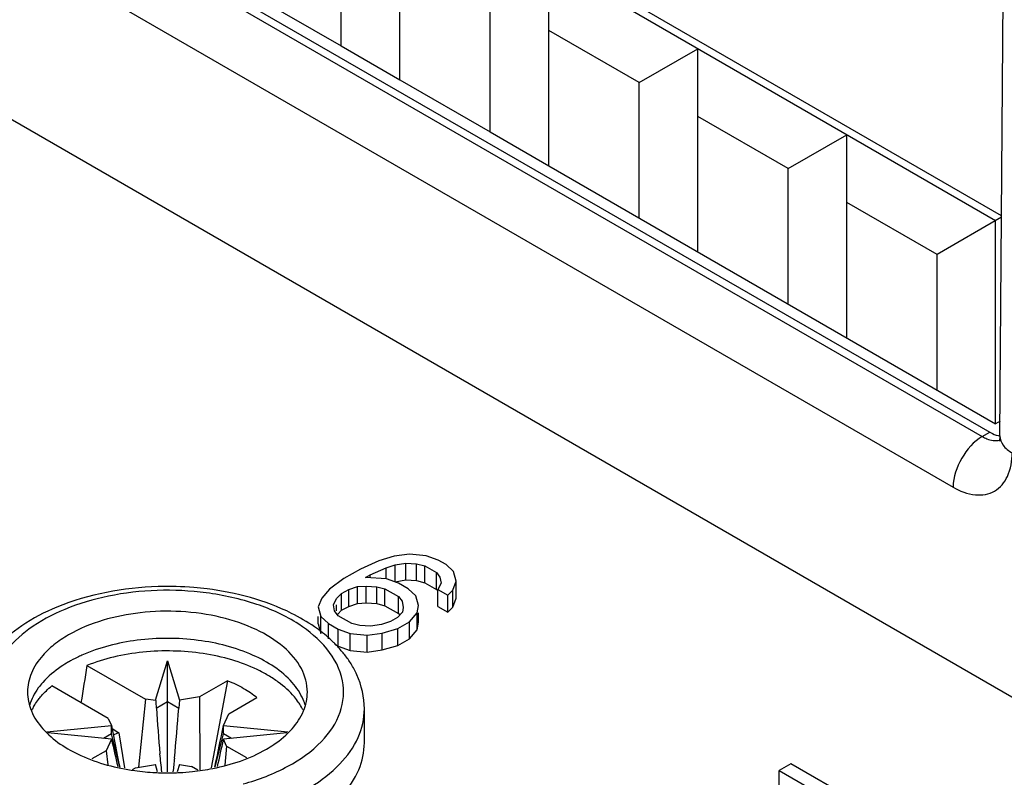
# Model space of a CAD drawing. Header units: millimetres. Extents: x 0 to 594, y 0 to 439.
# Tile 24 of 57: x 471 to 482, y 348 to 357. Entities that reach past the tile are written whole.
import ezdxf

# ---------------------------------------------------------------- set-up
doc = ezdxf.new("R2010")
doc.units = ezdxf.units.MM
doc.header["$LTSCALE"] = 32.67
doc.layers.get('0').update_dxf_attribs({"linetype": 'CONTINUOUS'})

msp = doc.modelspace()

# ---------------------------------------------------------------- linework, layer by layer
at = {"color": 7, "linetype": 'Continuous'}
for p, q in [((482.35, 354.951), (460.797, 367.394)), ((482.422, 355.011), (460.886, 367.445)), ((460.976, 364.595), (482.189, 352.348)), ((461.066, 364.647), (482.279, 352.4)), ((460.622, 363.986), (481.836, 351.739)), ((504.587, 336.479), (459.052, 362.768)), ((482.402, 352.355), (482.455, 359.402)), ((475.166, 356.649), (475.166, 359.099)), ((474.459, 357.058), (474.459, 358.691)), ((476.962, 355.612), (476.962, 358.062)), ((473.37, 357.686), (474.459, 357.058)), ((476.255, 356.021), (476.255, 357.654)), ((478.051, 356.617), (476.962, 357.245)), ((474.459, 357.058), (475.166, 356.649)), ((478.051, 356.617), (478.758, 357.025)), ((478.758, 354.576), (478.758, 357.025)), ((475.166, 356.649), (476.255, 356.021)), ((478.051, 354.984), (478.051, 356.617)), ((479.847, 355.58), (478.758, 356.209)), ((476.255, 356.021), (476.962, 355.612)), ((479.847, 355.58), (480.554, 355.988)), ((480.554, 353.539), (480.554, 355.988)), ((476.962, 355.612), (482.35, 352.502)), ((479.847, 353.947), (479.847, 355.58)), ((481.643, 354.543), (480.554, 355.172)), ((482.422, 354.993), (481.643, 354.543)), ((482.35, 352.502), (482.35, 354.951)), ((481.643, 352.91), (481.643, 354.543)), ((482.404, 352.533), (482.35, 352.502)), ((482.189, 352.348), (482.279, 352.4)), ((482.402, 352.355), (482.396, 352.291)), ((475.098, 350.904), (474.91, 350.849)), ((475.281, 350.928), (475.098, 350.904)), ((475.483, 350.909), (475.281, 350.928)), ((475.629, 350.857), (475.483, 350.909)), ((474.91, 350.849), (474.689, 350.749)), ((474.806, 350.681), (474.999, 350.765)), ((474.999, 350.765), (475.107, 350.8)), ((474.999, 350.632), (474.999, 350.765)), ((475.107, 350.8), (475.239, 350.822)), ((475.107, 350.596), (475.107, 350.8)), ((475.239, 350.618), (475.239, 350.822)), ((475.239, 350.822), (475.366, 350.814)), ((475.366, 350.61), (475.366, 350.814)), ((475.366, 350.814), (475.465, 350.789)), ((475.465, 350.585), (475.465, 350.789)), ((475.465, 350.789), (475.606, 350.708)), ((475.723, 350.803), (475.629, 350.857)), ((475.812, 350.719), (475.723, 350.803)), ((474.689, 350.749), (474.491, 350.635)), ((474.75, 350.648), (474.806, 350.681)), ((475.004, 350.632), (474.75, 350.648)), ((474.806, 350.648), (474.806, 350.681)), ((475.606, 350.504), (475.606, 350.708)), ((475.606, 350.708), (475.648, 350.651)), ((475.648, 350.651), (475.662, 350.578)), ((475.845, 350.602), (475.812, 350.719)), ((474.491, 350.635), (474.317, 350.507)), ((474.548, 350.504), (474.656, 350.54)), ((474.656, 350.54), (474.759, 350.545)), ((474.656, 350.336), (474.656, 350.54)), ((474.759, 350.341), (474.759, 350.545)), ((474.759, 350.545), (474.886, 350.537)), ((474.886, 350.333), (474.886, 350.537)), ((474.886, 350.537), (474.985, 350.513)), ((475.15, 350.58), (475.004, 350.632)), ((475.107, 350.596), (475.239, 350.618)), ((475.267, 350.513), (475.15, 350.58)), ((475.239, 350.618), (475.366, 350.61)), ((475.366, 350.61), (475.465, 350.585)), ((475.465, 350.585), (475.606, 350.504)), ((475.662, 350.578), (475.624, 350.502)), ((475.803, 350.496), (475.845, 350.602)), ((475.845, 350.398), (475.845, 350.602)), ((474.317, 350.507), (474.223, 350.399)), ((474.402, 350.393), (474.463, 350.456)), ((474.463, 350.456), (474.548, 350.504)), ((474.463, 350.252), (474.463, 350.456)), ((474.548, 350.3), (474.548, 350.504)), ((474.985, 350.308), (474.985, 350.513)), ((474.985, 350.513), (475.15, 350.418)), ((475.15, 350.213), (475.15, 350.418)), ((475.15, 350.418), (475.192, 350.361)), ((475.356, 350.428), (475.267, 350.513)), ((475.389, 350.312), (475.356, 350.428)), ((475.606, 350.504), (475.613, 350.494)), ((475.624, 350.298), (475.624, 350.502)), ((475.624, 350.502), (475.742, 350.434)), ((475.742, 350.434), (475.803, 350.496)), ((475.742, 350.23), (475.742, 350.434)), ((475.803, 350.292), (475.803, 350.496)), ((474.223, 350.399), (474.181, 350.293)), ((474.181, 350.293), (474.214, 350.176)), ((474.364, 350.317), (474.402, 350.393)), ((474.378, 350.244), (474.364, 350.317)), ((474.402, 350.244), (474.402, 350.317)), ((474.463, 350.252), (474.548, 350.3)), ((474.548, 350.3), (474.656, 350.336)), ((474.656, 350.336), (474.759, 350.341)), ((474.759, 350.341), (474.886, 350.333)), ((474.886, 350.333), (474.985, 350.308)), ((474.985, 350.308), (475.15, 350.213)), ((475.192, 350.361), (475.206, 350.287)), ((475.375, 350.222), (475.389, 350.312)), ((475.624, 350.298), (475.742, 350.23)), ((475.742, 350.23), (475.803, 350.292)), ((475.803, 350.292), (475.845, 350.398)), ((474.181, 350.089), (474.181, 350.176)), ((474.214, 349.972), (474.214, 350.176)), ((474.214, 350.176), (474.303, 350.092)), ((474.421, 350.187), (474.378, 350.244)), ((474.418, 350.205), (474.463, 350.252)), ((474.585, 350.092), (474.421, 350.187)), ((475.197, 350.228), (475.135, 350.165)), ((475.15, 350.213), (475.161, 350.198)), ((475.206, 350.287), (475.197, 350.228)), ((475.281, 350.114), (475.375, 350.222)), ((475.375, 350.018), (475.375, 350.222)), ((475.389, 350.108), (475.389, 350.222)), ((474.181, 350.089), (474.214, 349.972)), ((474.303, 349.91), (474.303, 350.092)), ((474.303, 350.092), (474.421, 350.024)), ((474.684, 350.067), (474.585, 350.092)), ((474.811, 350.059), (474.684, 350.067)), ((474.943, 350.081), (474.811, 350.059)), ((475.051, 350.116), (474.943, 350.081)), ((475.135, 350.165), (475.051, 350.116)), ((475.14, 350.032), (475.281, 350.114)), ((475.281, 349.909), (475.281, 350.114)), ((475.375, 350.018), (475.389, 350.108)), ((474.421, 349.82), (474.421, 350.024)), ((474.421, 350.024), (474.567, 349.972)), ((474.567, 349.768), (474.567, 349.972)), ((474.567, 349.972), (474.769, 349.953)), ((474.769, 349.953), (474.952, 349.978)), ((474.769, 349.749), (474.769, 349.953)), ((474.952, 349.978), (475.14, 350.032)), ((474.952, 349.774), (474.952, 349.978)), ((475.14, 349.828), (475.14, 350.032)), ((475.281, 349.909), (475.375, 350.018)), ((474.383, 349.842), (474.421, 349.82)), ((474.421, 349.82), (474.567, 349.768)), ((474.952, 349.774), (475.14, 349.828)), ((475.14, 349.828), (475.281, 349.909)), ((474.567, 349.768), (474.769, 349.749)), ((474.769, 349.749), (474.952, 349.774)), ((471.391, 349.586), (472.096, 349.179)), ((472.218, 349.17), (472.362, 349.644)), ((472.362, 348.304), (472.362, 349.644)), ((472.362, 349.644), (472.507, 349.17)), ((471.649, 348.947), (470.967, 349.341)), ((473.087, 349.403), (472.748, 349.207)), ((473.087, 349.403), (472.889, 348.353)), ((472.096, 349.179), (472.012, 348.359)), ((472.222, 349.164), (472.096, 349.179)), ((472.222, 349.164), (472.218, 349.17)), ((472.228, 349.074), (472.362, 349.152)), ((472.362, 349.152), (472.499, 349.073)), ((472.507, 349.17), (472.499, 349.073)), ((472.748, 349.207), (472.507, 349.17)), ((472.748, 349.207), (472.754, 348.328)), ((473.102, 349.003), (473.441, 349.199)), ((473.037, 348.864), (473.102, 349.003)), ((474.737, 348.654), (474.737, 349.062)), ((470.908, 348.785), (471.687, 348.864)), ((471.649, 348.947), (471.687, 348.864)), ((471.687, 348.762), (471.687, 348.864)), ((473.037, 348.762), (473.037, 348.864)), ((473.037, 348.864), (473.816, 348.785)), ((471.687, 348.697), (470.92, 348.775)), ((471.687, 348.762), (471.592, 348.707)), ((471.787, 348.362), (471.687, 348.762)), ((471.695, 348.825), (471.778, 348.776)), ((471.778, 348.776), (471.843, 348.352)), ((472.938, 348.362), (473.037, 348.762)), ((473.804, 348.775), (473.037, 348.697)), ((473.133, 348.707), (473.037, 348.762)), ((471.687, 348.697), (471.623, 348.558)), ((473.076, 348.613), (473.037, 348.697)), ((471.623, 348.558), (471.452, 348.459)), ((471.623, 348.558), (471.643, 348.389)), ((473.076, 348.613), (473.056, 348.385)), ((473.076, 348.613), (473.314, 348.476)), ((471.976, 348.354), (472.218, 348.391)), ((472.244, 348.304), (472.218, 348.391)), ((472.507, 348.391), (472.48, 348.304)), ((472.507, 348.391), (472.651, 348.368)), ((479.881, 348.402), (479.74, 348.321)), ((480.728, 347.914), (479.881, 348.402)), ((471.941, 348.333), (471.976, 348.354)), ((472.73, 348.323), (472.651, 348.368)), ((479.74, 348.117), (479.74, 348.321)), ((479.74, 348.321), (480.446, 347.914))]:
    msp.add_line(p, q, dxfattribs=at)
for centre, radius, start, end in [((472.371, 346.732), 3.807, 82.9168, 85.3092), ((473.06, 348.497), 1.893, 51.6652, 55.3516), ((473.164, 348.628), 1.725, 47.8412, 51.6643), ((473.222, 348.693), 1.638, 47.2572, 47.8123), ((473.248, 348.721), 1.6, 45.676, 47.2612), ((473.28, 348.754), 1.554, 44.5046, 45.6736), ((473.309, 348.783), 1.513, 42.9806, 44.5062), ((473.38, 348.847), 1.417, 37.7495, 43.0198), ((472.087, 348.012), 1.859, 114.0178, 115.9081), ((473.49, 348.933), 1.278, 31.7379, 37.7543), ((472.009, 348.17), 1.683, 115.8702, 119.951), ((497.476, 350.835), 25.31, 183.7854, 183.9925), ((473.34, 348.724), 0.733, 26.5708, 32.6216), ((471.371, 348.731), 0.718, 150.1459, 153.4813), ((504.147, 351.326), 31.998, 184.0366, 185.0292), ((410.239, 354.091), 62.462, 354.83441, 355.3918), ((485.022, 351.258), 13.548, 190.1799, 192.3432), ((450.009, 353.355), 23.462, 347.7116, 348.9644), ((472.222, 347.564), 1.291, 110.1221, 113.4466), ((488.84, 352.404), 17.548, 192.1955, 193.3002), ((463.35, 350.604), 9.873, 346.9064, 348.8605), ((450.65, 345.986), 21.769, 6.1125, 6.6857), ((502.579, 345.06), 30.324, 173.5476, 173.8585), ((472.357, 351.125), 2.833, 262.1127, 267.1615), ((472.361, 351.203), 2.911, 267.143, 267.8915), ((472.362, 351.225), 2.933, 267.8922, 272.1095), ((472.363, 351.206), 2.914, 272.1096, 272.8572), ((472.366, 351.154), 2.862, 272.8492, 275.9666)]:
    msp.add_arc(centre, radius, start, end, dxfattribs=at)
for centre, major_axis, ratio, start_param, end_param in [((489.293, -12.161), (-227.329, 400.774), 0.582373, -0.862527, -0.699371), ((471.032, 330.962), (2.097, 25.077), 0.070395, 0.739655, 0.765981)]:
    msp.add_ellipse(centre, major_axis=major_axis, ratio=ratio, start_param=start_param, end_param=end_param, dxfattribs=at)
for points, knots in [([(520.598, 349.663), (515.917, 352.841), (497.573, 364.839), (478.365, 375.537), (463.68, 382.524)], [0, 0, 0, 0, 0.258112, 1, 1, 1, 1]), ([(463.749, 379.883), (468.311, 377.688), (486.962, 368.253), (504.881, 357.394), (518.014, 348.544)], [0, 0, 0, 0, 0.242234, 1, 1, 1, 1]), ([(520.79, 349.958), (517.343, 352.299), (503.752, 361.276), (489.691, 369.548), (478.981, 375.224)], [0, 0, 0, 0, 0.255806, 1, 1, 1, 1]), ([(482.189, 352.348), (482.085, 352.287), (481.92, 352.097), (481.837, 351.859), (481.836, 351.739)], [0, 0, 0, 0, 0.499432, 1, 1, 1, 1]), ([(482.189, 352.348), (482.207, 352.337), (482.271, 352.305), (482.348, 352.293), (482.398, 352.306)], [0, 0, 0, 0, 0.284789, 1, 1, 1, 1]), ([(482.279, 352.4), (482.29, 352.394), (482.329, 352.373), (482.371, 352.359), (482.403, 352.354)], [0, 0, 0, 0, 0.268437, 1, 1, 1, 1]), ([(482.402, 352.355), (482.402, 352.316), (482.436, 352.229), (482.507, 352.175), (482.549, 352.151)], [0, 0, 0, 0, 0.447858, 1, 1, 1, 1]), ([(481.836, 351.739), (481.918, 351.691), (482.085, 351.622), (482.353, 351.664), (482.523, 351.876), (482.548, 352.054), (482.549, 352.151)], [0, 0, 0, 0, 0.274229, 0.498974, 0.724408, 1, 1, 1, 1]), ([(472.682, 350.526), (472.538, 350.538), (471.979, 350.552), (471.411, 350.449), (471.028, 350.29)], [0, 0, 0, 0, 0.258162, 1, 1, 1, 1]), ([(472.83, 350.463), (472.44, 350.514), (471.85, 350.496), (471.135, 350.287), (470.7, 350.056), (470.384, 349.759), (470.22, 349.405), (470.246, 349.029), (470.376, 348.817), (470.458, 348.722)], [0, 0, 0, 0, 0.316113, 0.464057, 0.595983, 0.709146, 0.806671, 0.899071, 1, 1, 1, 1]), ([(473.275, 348.158), (473.462, 348.21), (473.803, 348.339), (474.218, 348.63), (474.474, 348.997), (474.522, 349.581), (474.045, 350.075), (473.427, 350.348), (473.037, 350.436), (472.83, 350.463)], [0, 0, 0, 0, 0.147938, 0.275453, 0.38255, 0.47894, 0.698455, 0.841059, 1, 1, 1, 1]), ([(474.136, 350.054), (474.048, 350.114), (473.649, 350.346), (473.191, 350.466), (472.84, 350.51)], [0, 0, 0, 0, 0.231623, 1, 1, 1, 1]), ([(471.028, 350.29), (470.881, 350.229), (470.608, 350.088), (470.27, 349.802), (470.042, 349.455), (469.987, 349.191), (469.987, 349.062)], [0, 0, 0, 0, 0.280855, 0.537151, 0.773522, 1, 1, 1, 1]), ([(474.05, 349.266), (474.05, 349.364), (473.991, 349.574), (473.761, 349.835), (473.422, 350.042), (472.843, 350.235), (472.054, 350.275), (471.43, 350.106), (471.169, 349.955)], [0, 0, 0, 0, 0.087147, 0.18686, 0.304537, 0.438678, 0.730127, 1, 1, 1, 1]), ([(473.866, 349.382), (473.74, 349.525), (473.372, 349.757), (472.72, 349.921), (472.009, 349.922), (471.541, 349.804), (471.33, 349.711)], [0, 0, 0, 0, 0.212753, 0.469355, 0.743082, 1, 1, 1, 1]), ([(470.859, 349.709), (470.802, 349.645), (470.71, 349.507), (470.675, 349.344), (470.675, 349.266)], [0, 0, 0, 0, 0.523505, 1, 1, 1, 1]), ([(473.894, 349.207), (473.837, 349.274), (473.734, 349.367), (473.577, 349.469), (473.393, 349.567), (473.132, 349.664), (472.791, 349.738), (472.431, 349.769), (472.068, 349.755), (471.718, 349.697), (471.495, 349.628), (471.391, 349.586)], [0, 0, 0, 0, 0.099181, 0.153544, 0.210959, 0.333936, 0.465538, 0.602101, 0.739467, 0.8734, 1, 1, 1, 1]), ([(471.169, 349.629), (471.138, 349.611), (471.026, 349.541), (470.923, 349.455), (470.859, 349.382)], [0, 0, 0, 0, 0.2662, 1, 1, 1, 1]), ([(474.737, 349.062), (474.737, 349.204), (474.693, 349.396), (474.602, 349.563), (474.577, 349.605)], [0, 0, 0, 0, 0.744099, 1, 1, 1, 1]), ([(470.859, 349.382), (470.84, 349.361), (470.772, 349.277), (470.721, 349.179), (470.699, 349.103)], [0, 0, 0, 0, 0.265637, 1, 1, 1, 1]), ([(470.807, 349.177), (470.818, 349.191), (470.867, 349.251), (470.922, 349.304), (470.967, 349.341)], [0, 0, 0, 0, 0.239933, 1, 1, 1, 1]), ([(473.087, 349.403), (473.154, 349.377), (473.278, 349.319), (473.392, 349.242), (473.441, 349.199)], [0, 0, 0, 0, 0.524095, 1, 1, 1, 1]), ([(474.026, 349.103), (474.018, 349.128), (473.982, 349.229), (473.92, 349.32), (473.866, 349.382)], [0, 0, 0, 0, 0.237592, 1, 1, 1, 1]), ([(470.675, 349.266), (470.675, 349.189), (470.71, 349.025), (470.802, 348.888), (470.859, 348.824)], [0, 0, 0, 0, 0.47658, 1, 1, 1, 1]), ([(473.866, 348.824), (473.922, 348.888), (474.014, 349.025), (474.05, 349.189), (474.05, 349.266)], [0, 0, 0, 0, 0.523505, 1, 1, 1, 1]), ([(470.748, 349.089), (470.753, 349.096), (470.771, 349.127), (470.791, 349.156), (470.807, 349.177)], [0, 0, 0, 0, 0.245339, 1, 1, 1, 1]), ([(473.957, 349.12), (473.953, 349.127), (473.933, 349.157), (473.911, 349.186), (473.894, 349.207)], [0, 0, 0, 0, 0.245162, 1, 1, 1, 1]), ([(471.333, 347.826), (471.71, 347.722), (472.491, 347.64), (473.437, 347.799), (474.08, 348.094), (474.441, 348.37), (474.679, 348.696), (474.737, 348.945), (474.737, 349.062)], [0, 0, 0, 0, 0.291282, 0.577024, 0.704178, 0.81596, 0.912813, 1, 1, 1, 1]), ([(470.859, 348.824), (470.982, 348.684), (471.342, 348.454), (471.745, 348.35), (471.968, 348.319)], [0, 0, 0, 0, 0.453608, 1, 1, 1, 1]), ([(473.555, 348.577), (473.586, 348.595), (473.698, 348.665), (473.801, 348.751), (473.866, 348.824)], [0, 0, 0, 0, 0.2662, 1, 1, 1, 1]), ([(471.575, 347.36), (471.941, 347.286), (472.679, 347.247), (473.561, 347.433), (474.147, 347.73), (474.473, 347.998), (474.686, 348.31), (474.737, 348.543), (474.737, 348.653)], [0, 0, 0, 0, 0.296513, 0.580099, 0.705374, 0.815808, 0.912312, 1, 1, 1, 1]), ([(472.663, 348.308), (472.746, 348.316), (473.054, 348.362), (473.357, 348.463), (473.555, 348.577)], [0, 0, 0, 0, 0.267071, 1, 1, 1, 1]), ([(470.868, 347.429), (470.868, 347.527), (470.809, 347.737), (470.579, 347.998), (470.24, 348.205), (469.661, 348.398), (468.872, 348.438), (468.248, 348.269), (467.987, 348.118)], [0, 0, 0, 0, 0.087147, 0.18686, 0.304537, 0.438678, 0.730127, 1, 1, 1, 1])]:
    msp.add_open_spline(points, degree=3, knots=knots, dxfattribs=at)
for points in [[(471.169, 349.955), (471.108, 349.92), (471.048, 349.88), (470.993, 349.836)], [(470.993, 349.836), (470.945, 349.797), (470.899, 349.755), (470.859, 349.709)]]:
    msp.add_open_spline(points, degree=3, dxfattribs=at)

doc.saveas('drawing.dxf')
